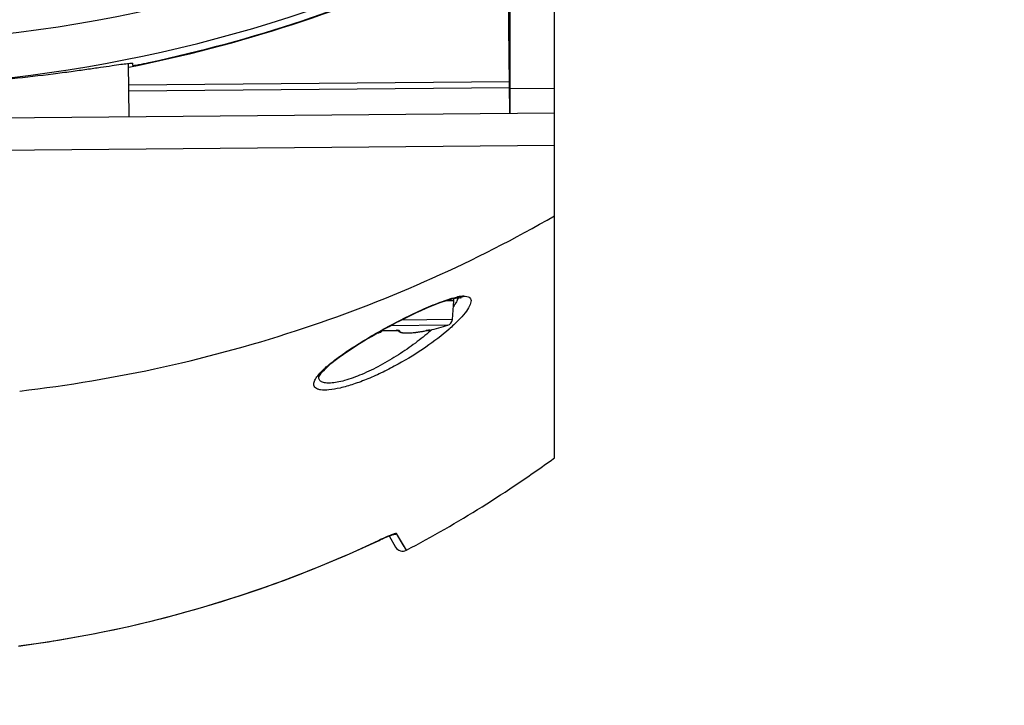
# Model space of a CAD drawing. Header units: millimetres. Extents: x 0 to 420, y 0 to 297.
# Tile 7 of 170: x 95 to 107, y 47 to 55. Entities that reach past the tile are written whole.
import ezdxf

# ---------------------------------------------------------------- set-up
doc = ezdxf.new("R2010")
doc.units = ezdxf.units.MM
doc.header["$LTSCALE"] = 23.1
doc.header["$PDMODE"] = 3
doc.header["$PDSIZE"] = 0.3125
doc.linetypes.add('CENTER', pattern=[0.6, 0.375, -0.075, 0.075, -0.075])
doc.layers.get('0').update_dxf_attribs({"linetype": 'CONTINUOUS'})
doc.layers.get('Defpoints').update_dxf_attribs({"linetype": 'CONTINUOUS'})
for name, color, linetype in [('06___PRT_ALL_SURFS', 7, 'CONTINUOUS'), ('DEFAULT_1', 7, 'CENTER'), ('DIM_PILOTEES', 7, 'CONTINUOUS')]:
    doc.layers.add(name, color=color, linetype=linetype)
doc.styles.get("Standard").update_dxf_attribs({"font": 'txt', "width": 0.7})
doc.dimstyles.new('DIMSTYLE_9', dxfattribs={"dimtxt": 2.5, "dimasz": 3.5, "dimexe": 2, "dimexo": 0, "dimgap": 2.5, "dimtad": 1, "dimdsep": 46, "dimtxsty": 'Standard', "dimblk": '_FILLED', "dimblk1": '_FILLED', "dimblk2": '_FILLED', "dimcen": 0.09, "dimazin": 2, "dimtp": 0.5, "dimtm": 0.5, "dimtfac": 1, "dimtofl": 0, "dimtmove": 0, "dimatfit": 3, "dimldrblk": '_FILLED', "dimfxl": 0, "dimtolj": 1, "dimarcsym": 0})

# ---------------------------------------------------------------- blocks, each defined once
blk = doc.blocks.new('_FILLED')
at = {"color": 0, "linetype": 'ByBlock'}
blk.add_solid([(0, 0), (-1, 0.1429), (-1, -0.1429)], dxfattribs=at)
blk = doc.blocks.new('*D20')
at = {"layer": 'Defpoints', "color": 0, "linetype": 'Continuous'}
for p in [(54.094, 83.52), (92.649, 71.977), (127.504, 51.854), (85.661, 32.342)]:
    blk.add_point(p, dxfattribs=at)
at = {"layer": 'DIM_PILOTEES', "color": 0, "linetype": 'Continuous', "lineweight": -2}
for p, q in [((127.504, 51.854), (129.236, 50.854)), ((85.661, 32.342), (85.313, 30.372))]:
    blk.add_line(p, q, dxfattribs=at)
blk.add_arc((92.649, 71.977), 40.247, 334.9842, 255.0158, dxfattribs=at)
at = {"layer": 'DIM_PILOTEES', "color": 0, "linetype": 'Continuous', "lineweight": -2, "xscale": 3.5, "yscale": 3.5, "zscale": 3.5}
for p, rotation in [((127.504, 51.854), 242.4921224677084), ((85.661, 32.342), 347.5078775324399)]:
    blk.add_blockref('_FILLED', p, dxfattribs=dict(at, rotation=rotation))
at = {"layer": 'DIM_PILOTEES', "color": 0, "linetype": 'Continuous', "insert": (79.392, 116.108), "char_height": 2.5, "width": 23.66071, "attachment_point": 2, "rotation": 16.7207, "line_spacing_factor": 0.9}
blk.add_mtext('\\A1;{\\ftxt;\\W0.0001;\\H0.0001;\\~}{\\ftxt;\\W5.6428571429;\\H2.5; }{\\ftxt;\\W0.0001;\\H0.0001;\\~}{\\ftxt;\\W0.0001;\\H0.0001;\\~}{\\ftxt;\\W0.6666666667;\\H2.5; }{\\ftxt;\\W0.0001;\\H0.0001;\\~}', dxfattribs=at)

msp = doc.modelspace()

# ---------------------------------------------------------------- linework, layer by layer
at = {"color": 7, "linetype": 'Continuous'}
for p, q in [((101.3595, 49.7931), (101.3595, 55.9325)), ((100.8061, 54.0473), (100.7915, 55.7272)), ((100.807, 55.7236), (100.807, 54.0473)), ((96.1063, 54.0063), (96.1006, 54.6623)), ((96.1508, 54.6359), (96.1506, 54.6626)), ((96.1029, 54.3979), (100.8027, 54.439)), ((96.1036, 54.322), (100.8034, 54.3631)), ((100.807, 54.3531), (101.3595, 54.3579)), ((84.2533, 53.9029), (101.3595, 54.0521)), ((84.2603, 53.5029), (101.3595, 53.6521)), ((100.1168, 51.7325), (100.0127, 51.7316)), ((100.0984, 51.4992), (100.1168, 51.7325)), ((100.1815, 51.7701), (100.1887, 51.7703)), ((100.189, 51.7703), (100.1887, 51.7703)), ((100.0984, 51.4992), (99.4665, 51.4937)), ((99.169, 51.3332), (99.1774, 51.3343)), ((99.1727, 51.3354), (99.2459, 51.3765)), ((99.1774, 51.3343), (99.1889, 51.3364)), ((99.1888, 51.3364), (99.1988, 51.339)), ((99.1988, 51.339), (99.2075, 51.3421)), ((99.2212, 51.3664), (99.2325, 51.3726)), ((99.2289, 51.3644), (99.223, 51.3636)), ((99.2276, 51.3571), (99.2311, 51.3641)), ((99.2303, 51.364), (99.2327, 51.3642)), ((99.2324, 51.3642), (99.2353, 51.3645)), ((99.2325, 51.3726), (99.2444, 51.3793)), ((99.235, 51.3645), (99.2382, 51.3647)), ((99.2378, 51.3647), (99.2413, 51.3648)), ((99.2409, 51.3648), (99.2446, 51.3649)), ((99.2442, 51.3649), (99.2481, 51.3649)), ((99.2476, 51.3649), (99.2517, 51.3649)), ((99.2525, 51.3653), (99.2525, 51.3649)), ((99.3229, 51.3647), (99.336, 51.3648)), ((100.0432, 51.4293), (99.3315, 51.4231)), ((99.4064, 51.3667), (99.4065, 51.3662)), ((99.4606, 51.3413), (99.4706, 51.3389)), ((99.4706, 51.3389), (99.4821, 51.337)), ((99.482, 51.337), (99.4952, 51.3355)), ((99.4951, 51.3355), (99.5101, 51.3346)), ((99.51, 51.3346), (99.5269, 51.3342)), ((99.5268, 51.3342), (99.5457, 51.3343)), ((99.5456, 51.3343), (99.5664, 51.3351)), ((99.5662, 51.3351), (99.589, 51.3365)), ((99.5888, 51.3364), (99.6133, 51.3385)), ((99.613, 51.3385), (99.6391, 51.3412)), ((99.6388, 51.3412), (99.6661, 51.3446)), ((99.6658, 51.3445), (99.6942, 51.3486)), ((99.6938, 51.3485), (99.7229, 51.3532)), ((99.7225, 51.3531), (99.7517, 51.3583)), ((99.7515, 51.3583), (99.7764, 51.3631)), ((99.7763, 51.3631), (99.7764, 51.3631)), ((99.7764, 51.3631), (99.7832, 51.3645)), ((99.7832, 51.3645), (99.7883, 51.3654)), ((99.7883, 51.3654), (99.7931, 51.3663)), ((99.7931, 51.3663), (99.7975, 51.3672)), ((99.7975, 51.3672), (99.8015, 51.3679)), ((99.8015, 51.3679), (99.805, 51.3685)), ((99.8097, 51.3692), (99.8142, 51.3699)), ((99.8139, 51.3698), (99.8143, 51.3699)), ((99.8142, 51.3699), (99.8146, 51.3699)), ((99.8187, 51.3703), (99.8189, 51.369)), ((99.1932, 48.7734), (99.1948, 48.7746)), ((99.3167, 48.8283), (99.398, 48.6902)), ((99.5306, 48.6525), (99.4097, 48.8564))]:
    msp.add_line(p, q, dxfattribs=at)
for points in [[(99.2459, 51.3765), (99.318, 51.4159), (99.3886, 51.4534), (99.4576, 51.4892), (99.5248, 51.523), (99.5902, 51.5551), (99.6538, 51.5852), (99.7152, 51.6134), (99.7747, 51.6398), (99.8317, 51.664), (99.8862, 51.686), (99.9375, 51.7056), (99.9855, 51.7227), (100.0297, 51.7371), (100.0697, 51.7489), (100.1052, 51.7579), (100.136, 51.7644), (100.1616, 51.7683), (100.1815, 51.7701)], [(100.189, 51.7703), (100.1913, 51.7703), (100.2002, 51.7699), (100.2052, 51.7693), (100.2062, 51.7691)], [(98.4482, 50.7877), (98.4506, 50.7939), (98.4561, 50.8046), (98.4653, 50.819), (98.4785, 50.8367), (98.4958, 50.857), (98.5174, 50.88), (98.5435, 50.9055), (98.5744, 50.9335), (98.6105, 50.9641), (98.6522, 50.9974), (98.7004, 51.0341), (98.7549, 51.0734), (98.8157, 51.1153), (98.8815, 51.1589), (98.9515, 51.2035), (99.0243, 51.2483), (99.0983, 51.2924), (99.1727, 51.3354)], [(99.2075, 51.3421), (99.2152, 51.3459), (99.2219, 51.3508), (99.2276, 51.3571)], [(99.2234, 51.3627), (99.2236, 51.3627), (99.2242, 51.3629), (99.2252, 51.3631), (99.2266, 51.3634), (99.2283, 51.3637), (99.2303, 51.364)], [(99.2512, 51.3649), (99.262, 51.3647), (99.2764, 51.3645), (99.2908, 51.3643), (99.3052, 51.3642), (99.3196, 51.3643), (99.3389, 51.3644)], [(99.3389, 51.3644), (99.3534, 51.3647), (99.3678, 51.365), (99.3822, 51.3654), (99.3966, 51.3659)], [(99.3966, 51.3659), (99.4079, 51.3663), (99.4115, 51.3664), (99.415, 51.3664), (99.4183, 51.3663), (99.4214, 51.3662), (99.4242, 51.3661), (99.4268, 51.3659)], [(99.4268, 51.3659), (99.4291, 51.3657), (99.4311, 51.3654), (99.4328, 51.3651), (99.4341, 51.3649), (99.435, 51.3647)], [(99.4278, 51.3658), (99.4315, 51.3589), (99.4373, 51.3526), (99.4441, 51.3479), (99.4519, 51.3442), (99.4606, 51.3412)], [(99.805, 51.3685), (99.8081, 51.369), (99.8094, 51.3692), (99.8097, 51.3692)], [(94.7422, 47.4689), (95.1774, 47.5329), (95.6405, 47.6151), (96.1015, 47.7118), (96.5598, 47.8228), (97.0149, 47.9482), (97.4662, 48.0879), (97.9131, 48.2417), (98.355, 48.4096), (98.7914, 48.5913), (99.1932, 48.7734)], [(99.1932, 48.7734), (99.2126, 48.7825), (99.2247, 48.7881), (99.2366, 48.7935), (99.2481, 48.7987), (99.2594, 48.8038), (99.2702, 48.8086), (99.2806, 48.8131), (99.2906, 48.8174), (99.3001, 48.8215), (99.3092, 48.8252), (99.3177, 48.8287), (99.3256, 48.8319), (99.333, 48.8348), (99.3398, 48.8374), (99.346, 48.8397), (99.3516, 48.8417), (99.3565, 48.8434), (99.3608, 48.8448), (99.3643, 48.8459), (99.367, 48.8467), (99.3689, 48.8472), (99.3698, 48.8475)], [(99.5306, 48.6524), (99.5253, 48.6619), (99.5043, 48.6968), (99.4656, 48.7604), (99.4097, 48.8564)]]:
    msp.add_lwpolyline(points, dxfattribs=at)
for centre, radius, start, end in [((92.6494, 71.9768), 17.0571, 244.04617, 296.95383), ((92.6494, 71.9768), 17.6019, 246.08979, 294.91021), ((92.6494, 71.9768), 17.7006, 281.24799, 294.79067), ((92.6494, 71.9768), 17.6944, 282.07373, 294.79328), ((100.0171, 51.7403), 0.1, 355.5, 11.35112), ((100.2814, 51.1711), 0.6192, 99.05508, 101.03301), ((99.9743, 51.8317), 0.2052, 341.27019, 342.27183), ((100.262, 51.293), 0.4958, 96.75103, 99.06463), ((100.2498, 51.3972), 0.3909, 94.04089, 96.76123), ((100.2437, 51.4852), 0.3027, 90.80793, 94.05759), ((100.0187, 51.5055), 0.08, 287.81255, 355.5), ((99.2475, 51.1493), 0.2161, 88.6706, 90.14683), ((99.3085, 53.7655), 2.4009, 268.66285, 270.34357), ((99.3085, 53.7655), 2.4009, 270.6565, 272.33714), ((99.4152, 51.1508), 0.216, 90.8832, 92.33018), ((99.4936, 52.6094), 1.2765, 275.70924, 276.00845), ((99.485, 52.6899), 1.3575, 276.01359, 276.83358), ((99.4745, 52.7786), 1.4468, 276.82904, 277.25677), ((99.4656, 52.8477), 1.5164, 277.25817, 277.89186), ((99.4562, 52.9162), 1.5855, 277.89035, 278.35666), ((99.4495, 52.962), 1.6319, 278.3561, 278.75335), ((99.442, 53.0104), 1.6808, 278.75453, 279.44655), ((99.4358, 53.0478), 1.7187, 279.44501, 279.84457), ((99.4324, 53.0672), 1.7385, 279.84462, 280.27749), ((99.4282, 53.0904), 1.762, 280.27745, 281.39906), ((99.8146, 51.3886), 0.02, 255.73534, 282.26567), ((99.8145, 51.3899), 0.0201, 269.15022, 282.21008), ((99.309, 53.7142), 2.4, 282.26567, 287.81255), ((97.9713, 53.486), 2.8224, 311.12007, 311.58359), ((92.87, 62.1953), 14.8365, 293.41882, 295.23325), ((100.8734, 45.2135), 3.9368, 114.82679, 115.23745), ((99.4841, 48.741), 0.1, 210.5, 297.71694), ((92.7849, 62.4025), 15.0604, 279.34673, 293.40237), ((92.7368, 62.6208), 15.2836, 277.54198, 279.39183)]:
    msp.add_arc(centre, radius, start, end, dxfattribs=at)
for points, knots in [([(89.4508, 54.6041), (89.4508, 54.6056), (89.4587, 54.607), (89.4689, 54.607), (89.4903, 54.6062), (89.5325, 54.6025), (89.6062, 54.5943), (89.7166, 54.5805), (89.857, 54.5624), (90.0256, 54.541), (90.2208, 54.5172), (90.5285, 54.4821), (90.9639, 54.4394), (91.5356, 54.3984), (92.1567, 54.3729), (92.803, 54.3676), (93.4492, 54.3841), (94.0697, 54.4205), (94.6407, 54.4715), (95.0752, 54.5218), (95.3822, 54.5623), (95.577, 54.5894), (95.7452, 54.6138), (95.8853, 54.6343), (95.9955, 54.65), (96.069, 54.6596), (96.1111, 54.664), (96.1325, 54.6652), (96.1427, 54.6653), (96.1506, 54.6641), (96.1506, 54.6626)], [0, 0, 0, 0, 0.0006815, 0.0024886, 0.0054926, 0.0096983, 0.0216872, 0.0383231, 0.0594315, 0.0847811, 0.1141105, 0.1471217, 0.2228681, 0.3091433, 0.4027032, 0.5, 0.5972967, 0.6908566, 0.7771319, 0.8528782, 0.8858895, 0.9152189, 0.9405685, 0.9616769, 0.9783128, 0.9903017, 0.9945074, 0.9975114, 0.9993185, 1, 1, 1, 1]), ([(96.1508, 54.6359), (96.1508, 54.6349), (96.1572, 54.6372), (96.1636, 54.6366), (96.1792, 54.6401), (96.19, 54.6417), (96.1965, 54.6429)], [0, 0, 0, 0, 0.06439, 0.2570062, 0.5722733, 1, 1, 1, 1]), ([(96.1965, 54.6429), (96.2071, 54.6449), (96.2585, 54.6546), (96.3098, 54.6652), (96.3505, 54.6739)], [0, 0, 0, 0, 0.205345, 1, 1, 1, 1]), ([(94.7552, 50.617), (95.9473, 50.7559), (98.2396, 51.26), (100.3818, 52.2169), (101.3595, 52.7802)], [0, 0, 0, 0, 0.5154086, 1, 1, 1, 1]), ([(100.3287, 51.7336), (100.3297, 51.7111), (100.3085, 51.6562), (100.2522, 51.5754), (100.166, 51.4802), (100.0085, 51.3337), (99.7635, 51.1472), (99.4864, 50.976), (99.2443, 50.8504), (99.0605, 50.7677), (98.8835, 50.701), (98.7222, 50.654), (98.586, 50.6291), (98.4909, 50.6263), (98.4348, 50.6395), (98.4068, 50.6546), (98.3896, 50.6769), (98.3869, 50.6945), (98.3871, 50.7031)], [0, 0, 0, 0, 0.0287018, 0.0711615, 0.1261318, 0.1914172, 0.3448254, 0.5169426, 0.6052949, 0.6918437, 0.7732936, 0.8457649, 0.9053678, 0.9493359, 0.9654267, 0.9782254, 0.9890713, 1, 1, 1, 1]), ([(99.2444, 51.3793), (99.3277, 51.4253), (99.4932, 51.5127), (99.7365, 51.6293), (99.9578, 51.7211), (100.099, 51.7664), (100.1629, 51.7788)], [0, 0, 0, 0, 0.2841752, 0.5590946, 0.8055147, 1, 1, 1, 1]), ([(100.157, 51.7373), (100.1542, 51.7313), (100.1407, 51.7048), (100.1247, 51.6798), (100.1116, 51.6609)], [0, 0, 0, 0, 0.2260746, 1, 1, 1, 1]), ([(100.2394, 51.7878), (100.2522, 51.788), (100.2749, 51.7867), (100.3047, 51.7773), (100.3245, 51.7584), (100.3283, 51.7418), (100.3287, 51.7336)], [0, 0, 0, 0, 0.3285614, 0.5819016, 0.7892964, 1, 1, 1, 1]), ([(98.4355, 50.8052), (98.4713, 50.8511), (98.5705, 50.9441), (98.7502, 51.0792), (98.9727, 51.2235), (99.1354, 51.3185), (99.2212, 51.3664)], [0, 0, 0, 0, 0.1801964, 0.4172895, 0.6958798, 1, 1, 1, 1]), ([(99.8274, 51.3598), (99.7675, 51.3075), (99.6392, 51.2044), (99.4324, 51.0612), (99.2116, 50.9309), (98.9896, 50.8232), (98.8094, 50.7566), (98.6791, 50.7249), (98.5997, 50.7138), (98.5354, 50.7143), (98.4866, 50.7257), (98.4538, 50.7516), (98.4481, 50.7764), (98.4482, 50.788)], [0, 0, 0, 0, 0.1499571, 0.3098969, 0.4736564, 0.6326693, 0.7746383, 0.834675, 0.8851784, 0.9252635, 0.9553444, 0.9782174, 1, 1, 1, 1]), ([(99.1699, 51.3338), (99.1735, 51.3342), (99.1801, 51.3353), (99.1904, 51.3376), (99.1998, 51.3408), (99.2076, 51.3452), (99.2123, 51.351), (99.2125, 51.3555), (99.212, 51.3574)], [0, 0, 0, 0, 0.2028815, 0.3800231, 0.5979028, 0.7625162, 0.8867969, 1, 1, 1, 1]), ([(99.247, 51.3654), (99.2454, 51.3654), (99.2393, 51.3653), (99.2333, 51.3649), (99.2289, 51.3644)], [0, 0, 0, 0, 0.2660373, 1, 1, 1, 1]), ([(99.4299, 51.3662), (99.4285, 51.3663), (99.4225, 51.3668), (99.4165, 51.3669), (99.4119, 51.3668)], [0, 0, 0, 0, 0.2310428, 1, 1, 1, 1]), ([(99.4473, 51.3603), (99.4478, 51.3621), (99.4425, 51.3643), (99.4371, 51.3654), (99.4324, 51.366), (99.4299, 51.3662)], [0, 0, 0, 0, 0.2891242, 0.5958855, 1, 1, 1, 1]), ([(99.4473, 51.3603), (99.4469, 51.359), (99.4466, 51.3561), (99.4485, 51.3502), (99.4565, 51.344), (99.4707, 51.3394), (99.4842, 51.3371), (99.495, 51.3359), (99.5036, 51.3352), (99.5205, 51.3343), (99.5472, 51.3342), (99.5826, 51.3358), (99.6075, 51.338), (99.6206, 51.3393)], [0, 0, 0, 0, 0.022753, 0.0446903, 0.0982813, 0.1776643, 0.2871632, 0.3193001, 0.3532987, 0.4267576, 0.5943698, 0.7868098, 1, 1, 1, 1]), ([(99.8086, 51.3691), (99.8064, 51.3688), (99.7957, 51.3669), (99.785, 51.3649), (99.7765, 51.3632)], [0, 0, 0, 0, 0.2073781, 1, 1, 1, 1]), ([(99.8187, 51.3703), (99.8187, 51.3703), (99.8184, 51.3704), (99.8176, 51.3704), (99.8156, 51.3702), (99.8126, 51.3697), (99.8101, 51.3694), (99.8086, 51.3691)], [0, 0, 0, 0, 0.0193308, 0.0689723, 0.2621985, 0.5757472, 1, 1, 1, 1]), ([(98.3871, 50.7031), (98.3875, 50.7193), (98.4004, 50.7566), (98.422, 50.7879), (98.4355, 50.8052)], [0, 0, 0, 0, 0.425265, 1, 1, 1, 1]), ([(99.3452, 48.8404), (99.3365, 48.837), (99.2944, 48.8201), (99.253, 48.8016), (99.2204, 48.7865)], [0, 0, 0, 0, 0.2068038, 1, 1, 1, 1]), ([(99.4097, 48.8564), (99.4087, 48.858), (99.4009, 48.8581), (99.3892, 48.8555), (99.369, 48.8493), (99.354, 48.8438), (99.3452, 48.8404)], [0, 0, 0, 0, 0.0865531, 0.2778862, 0.5830112, 1, 1, 1, 1])]:
    msp.add_open_spline(points, degree=3, knots=knots, dxfattribs=at)
for points in [[(100.1687, 51.7658), (100.1654, 51.7561), (100.1614, 51.7466), (100.157, 51.7373)], [(100.2394, 51.7878), (100.2252, 51.7771), (100.2068, 51.7705), (100.189, 51.7703)], [(99.2135, 51.3582), (99.2179, 51.3585), (99.2225, 51.3603), (99.2258, 51.3632)], [(99.4473, 51.3603), (99.4423, 51.36), (99.437, 51.3618), (99.4332, 51.3651)], [(99.3627, 48.8452), (99.3788, 48.845), (99.3954, 48.849), (99.4097, 48.8564)]]:
    msp.add_open_spline(points, degree=3, dxfattribs=at)
at = {"layer": '06___PRT_ALL_SURFS', "color": 7, "linetype": 'Continuous'}
msp.add_arc((92.7401, 61.5772), 14.6, 297.71694, 306.18332, dxfattribs=at)
at = {"layer": 'DEFAULT_1', "color": 7, "linetype": 'CENTER'}
msp.add_arc((92.6494, 71.9768), 40.3256, 260, 330, dxfattribs=at)

# ---------------------------------------------------------------- dimensions: what is measured, and where the dimension line sits
at = {"layer": 'DIM_PILOTEES', "color": 2, "linetype": 'Continuous'}
dim = msp.add_angular_dim_3p(base=(54.0936, 83.5196), center=(92.6494, 71.9768), p1=(127.5039, 51.8536), p2=(85.6606, 32.3417), text='{\\ftxt;\\W0.0001;\\H0.0001;\\~}{\\ftxt;\\W5.6428571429;\\H2.5; }{\\ftxt;\\W0.0001;\\H0.0001;\\~}{\\ftxt;\\W0.0001;\\H0.0001;\\~}{\\ftxt;\\W0.6666666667;\\H2.5; }{\\ftxt;\\W0.0001;\\H0.0001;\\~}', dimstyle='DIMSTYLE_9', dxfattribs=at)
dim.commit()
dim.dimension.update_dxf_attribs({"geometry": '*D20', "text_midpoint": (81.0701, 110.5216), "dimtype": 165})

doc.saveas('drawing.dxf')
